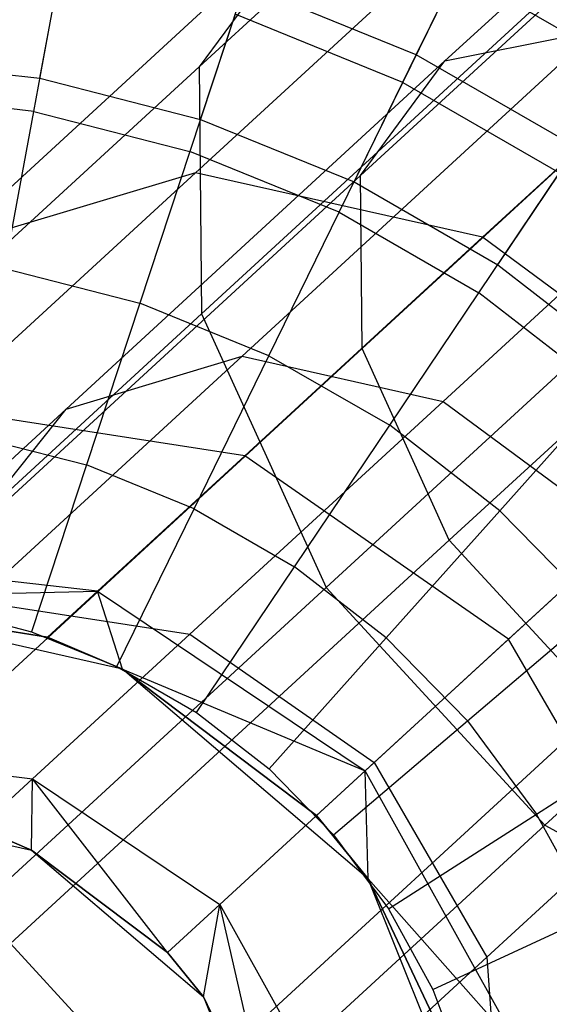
# Model space of a CAD drawing. Extents: x -38.3 to -0.1, y -39.1 to 0.
# Tile 10 of 256: x -33.48 to -33.325, y -32.668 to -32.38. Entities that reach past the tile are written whole.
import ezdxf

# ---------------------------------------------------------------- set-up
doc = ezdxf.new("R2010")
doc.units = 0
doc.header["$MEASUREMENT"] = 0
doc.layers.get('0').update_dxf_attribs({"color": 13, "linetype": 'CONTINUOUS'})

# ---------------------------------------------------------------- blocks, each defined once
blk = doc.blocks.new('ORTO_XII_A_STL')
at = {"color": 0}
for p, q in [((5.30656, 7.21084, 1.01944), (5.16221, 7.07806, 1.14267)), ((5.30656, 7.21084, 1.01944), (5.16221, 7.07806, 1.14267)), ((5.23386, 7.07975, 1.21023), (5.36615, 7.20143, 1.0973)), ((5.23386, 7.07975, 1.21023), (5.36615, 7.20143, 1.0973)), ((5.2092, 7.04626, 1.15905), (5.35062, 7.17635, 1.03831)), ((5.2092, 7.04626, 1.15905), (5.35062, 7.17635, 1.03831)), ((5.31803, 7.14867, 0.94958), (5.16286, 7.00594, 1.08205)), ((5.31803, 7.14867, 0.94958), (5.16286, 7.00594, 1.08205)), ((5.26049, 7.1385, 1.28468), (5.16111, 7.04709, 1.4197)), ((5.26049, 7.1385, 1.28468), (5.16111, 7.04709, 1.4197)), ((5.20966, 6.99578, 1.11661), (5.35865, 7.13283, 0.98941)), ((5.20966, 6.99578, 1.11661), (5.35865, 7.13283, 0.98941)), ((5.19744, 7.1259, 1.2158), (5.0878, 7.02505, 1.36477)), ((5.19744, 7.1259, 1.2158), (5.0878, 7.02505, 1.36477)), ((5.19744, 7.1259, 1.2158), (5.16221, 7.07806, 1.14267)), ((5.19744, 7.1259, 1.2158), (5.16221, 7.07806, 1.14267)), ((5.11573, 7.07467, 10.03799), (5.12319, 7.11522, 10.1058)), ((5.11573, 7.07467, 10.03799), (5.12319, 7.11522, 10.1058)), ((5.22549, 7.08147, 10.1058), (5.24058, 7.11228, 10.17736)), ((5.22549, 7.08147, 10.1058), (5.24058, 7.11228, 10.17736)), ((5.3369, 7.11296, 1.33352), (5.2448, 7.02825, 1.45866)), ((5.3369, 7.11296, 1.33352), (5.2448, 7.02825, 1.45866)), ((5.11394, 7.06499, 12.32127), (5.12158, 7.10646, 12.29175)), ((5.11394, 7.06499, 12.32127), (5.12158, 7.10646, 12.29175)), ((5.22157, 7.07346, 12.29175), (5.23758, 7.10615, 12.25535)), ((5.22157, 7.07346, 12.29175), (5.23758, 7.10615, 12.25535)), ((5.23758, 7.10615, 12.25535), (5.28758, 7.07728, 12.25535)), ((5.23758, 7.10615, 12.25535), (5.28758, 7.07728, 12.25535)), ((5.16258, 7.06269, 10.03799), (5.1755, 7.10184, 10.1058)), ((5.16258, 7.06269, 10.03799), (5.1755, 7.10184, 10.1058)), ((5.22549, 7.08147, 10.1058), (5.1755, 7.10184, 10.1058)), ((5.22549, 7.08147, 10.1058), (5.1755, 7.10184, 10.1058)), ((5.1727, 7.09338, 12.29175), (5.15949, 7.05334, 12.32127)), ((5.1727, 7.09338, 12.29175), (5.15949, 7.05334, 12.32127)), ((5.22157, 7.07346, 12.29175), (5.1727, 7.09338, 12.29175)), ((5.22157, 7.07346, 12.29175), (5.1727, 7.09338, 12.29175)), ((5.17471, 6.99356, 1.39878), (5.27799, 7.08857, 1.25845)), ((5.17471, 6.99356, 1.39878), (5.27799, 7.08857, 1.25845)), ((5.23386, 7.07975, 1.21023), (5.27799, 7.08857, 1.25845)), ((5.23386, 7.07975, 1.21023), (5.27799, 7.08857, 1.25845)), ((5.20736, 7.04444, 10.03799), (5.22549, 7.08147, 10.1058)), ((5.20736, 7.04444, 10.03799), (5.22549, 7.08147, 10.1058)), ((5.27225, 7.05447, 10.1058), (5.22549, 7.08147, 10.1058)), ((5.27225, 7.05447, 10.1058), (5.22549, 7.08147, 10.1058)), ((5.06768, 7.08017, 10.03799), (5.11573, 7.07467, 10.03799)), ((5.06768, 7.08017, 10.03799), (5.11573, 7.07467, 10.03799)), ((5.23386, 7.07975, 1.21023), (5.12339, 6.97813, 1.36034)), ((5.23386, 7.07975, 1.21023), (5.12339, 6.97813, 1.36034)), ((5.2092, 7.04626, 1.15905), (5.23386, 7.07975, 1.21023)), ((5.2092, 7.04626, 1.15905), (5.23386, 7.07975, 1.21023)), ((5.23512, 6.93986, 1.09265), (5.3884, 7.08084, 0.96179)), ((5.23512, 6.93986, 1.09265), (5.3884, 7.08084, 0.96179)), ((5.16221, 7.07806, 1.14267), (5.04166, 6.96719, 1.30646)), ((5.16221, 7.07806, 1.14267), (5.04166, 6.96719, 1.30646)), ((5.16221, 7.07806, 1.14267), (5.16286, 7.00594, 1.08205)), ((5.16221, 7.07806, 1.14267), (5.16286, 7.00594, 1.08205)), ((5.11573, 7.07467, 10.03799), (5.16258, 7.06269, 10.03799)), ((5.11573, 7.07467, 10.03799), (5.16258, 7.06269, 10.03799)), ((5.36052, 7.0744, 0.91013), (5.19924, 6.92606, 1.04782)), ((5.36052, 7.0744, 0.91013), (5.19924, 6.92606, 1.04782)), ((5.20303, 7.0356, 12.32127), (5.22157, 7.07346, 12.29175)), ((5.20303, 7.0356, 12.32127), (5.22157, 7.07346, 12.29175)), ((5.22157, 7.07346, 12.29175), (5.26728, 7.04708, 12.29175)), ((5.22157, 7.07346, 12.29175), (5.26728, 7.04708, 12.29175)), ((5.11394, 7.06499, 12.32127), (5.06723, 7.07033, 12.32127)), ((5.11394, 7.06499, 12.32127), (5.06723, 7.07033, 12.32127)), ((5.23329, 6.98037, 1.42605), (5.33148, 7.07069, 1.29264)), ((5.23329, 6.98037, 1.42605), (5.33148, 7.07069, 1.29264)), ((5.10549, 7.01912, 12.34302), (5.11394, 7.06499, 12.32127)), ((5.10549, 7.01912, 12.34302), (5.11394, 7.06499, 12.32127)), ((5.11394, 7.06499, 12.32127), (5.15949, 7.05334, 12.32127)), ((5.11394, 7.06499, 12.32127), (5.15949, 7.05334, 12.32127)), ((5.16258, 7.06269, 10.03799), (5.20736, 7.04444, 10.03799)), ((5.16258, 7.06269, 10.03799), (5.20736, 7.04444, 10.03799)), ((5.15949, 7.05334, 12.32127), (5.14488, 7.00904, 12.34302)), ((5.15949, 7.05334, 12.32127), (5.14488, 7.00904, 12.34302)), ((5.20303, 7.0356, 12.32127), (5.15949, 7.05334, 12.32127)), ((5.20303, 7.0356, 12.32127), (5.15949, 7.05334, 12.32127)), ((5.24924, 7.02026, 10.03799), (5.27225, 7.05447, 10.1058)), ((5.24924, 7.02026, 10.03799), (5.27225, 7.05447, 10.1058)), ((5.16111, 7.04709, 1.4197), (5.08633, 6.97831, 1.58139)), ((5.16111, 7.04709, 1.4197), (5.08633, 6.97831, 1.58139)), ((5.16111, 7.04709, 1.4197), (5.0878, 7.02505, 1.36477)), ((5.16111, 7.04709, 1.4197), (5.0878, 7.02505, 1.36477)), ((5.2448, 7.02825, 1.45866), (5.16111, 7.04709, 1.4197)), ((5.2448, 7.02825, 1.45866), (5.16111, 7.04709, 1.4197)), ((5.24375, 7.01209, 12.32127), (5.26728, 7.04708, 12.29175)), ((5.24375, 7.01209, 12.32127), (5.26728, 7.04708, 12.29175)), ((5.09109, 6.93763, 1.31951), (5.2092, 7.04626, 1.15905)), ((5.09109, 6.93763, 1.31951), (5.2092, 7.04626, 1.15905)), ((5.20736, 7.04444, 10.03799), (5.24924, 7.02026, 10.03799)), ((5.20736, 7.04444, 10.03799), (5.24924, 7.02026, 10.03799)), ((5.20966, 6.99578, 1.11661), (5.2092, 7.04626, 1.15905)), ((5.20966, 6.99578, 1.11661), (5.2092, 7.04626, 1.15905)), ((5.18252, 6.9937, 12.34302), (5.20303, 7.0356, 12.32127)), ((5.18252, 6.9937, 12.34302), (5.20303, 7.0356, 12.32127)), ((5.20303, 7.0356, 12.32127), (5.24375, 7.01209, 12.32127)), ((5.20303, 7.0356, 12.32127), (5.24375, 7.01209, 12.32127)), ((5.2448, 7.02825, 1.45866), (5.17551, 6.96451, 1.60849)), ((5.2448, 7.02825, 1.45866), (5.17551, 6.96451, 1.60849)), ((5.31971, 6.97285, 1.47271), (5.2448, 7.02825, 1.45866)), ((5.31971, 6.97285, 1.47271), (5.2448, 7.02825, 1.45866)), ((5.10549, 7.01912, 12.34302), (5.14488, 7.00904, 12.34302)), ((5.10549, 7.01912, 12.34302), (5.14488, 7.00904, 12.34302)), ((5.24924, 7.02026, 10.03799), (5.28744, 6.9906, 10.03799)), ((5.24924, 7.02026, 10.03799), (5.28744, 6.9906, 10.03799)), ((5.21773, 6.97338, 12.34302), (5.24375, 7.01209, 12.32127)), ((5.21773, 6.97338, 12.34302), (5.24375, 7.01209, 12.32127)), ((5.28089, 6.98325, 12.32127), (5.24375, 7.01209, 12.32127)), ((5.28089, 6.98325, 12.32127), (5.24375, 7.01209, 12.32127)), ((5.14488, 7.00904, 12.34302), (5.1293, 6.96183, 12.35634)), ((5.14488, 7.00904, 12.34302), (5.1293, 6.96183, 12.35634)), ((5.18252, 6.9937, 12.34302), (5.14488, 7.00904, 12.34302)), ((5.18252, 6.9937, 12.34302), (5.14488, 7.00904, 12.34302)), ((5.16286, 7.00594, 1.08205), (5.03328, 6.88675, 1.25811)), ((5.16286, 7.00594, 1.08205), (5.03328, 6.88675, 1.25811)), ((5.16286, 7.00594, 1.08205), (5.19924, 6.92606, 1.04782)), ((5.16286, 7.00594, 1.08205), (5.19924, 6.92606, 1.04782)), ((5.42431, 7.00506, 0.91013), (5.26303, 6.85671, 1.04782)), ((5.42431, 7.00506, 0.91013), (5.26303, 6.85671, 1.04782)), ((5.08522, 6.88133, 1.28567), (5.20966, 6.99578, 1.11661)), ((5.08522, 6.88133, 1.28567), (5.20966, 6.99578, 1.11661)), ((5.23512, 6.93986, 1.09265), (5.20966, 6.99578, 1.11661)), ((5.23512, 6.93986, 1.09265), (5.20966, 6.99578, 1.11661)), ((5.09699, 6.92208, 1.56683), (5.17471, 6.99356, 1.39878)), ((5.09699, 6.92208, 1.56683), (5.17471, 6.99356, 1.39878)), ((5.12339, 6.97813, 1.36034), (5.17471, 6.99356, 1.39878)), ((5.12339, 6.97813, 1.36034), (5.17471, 6.99356, 1.39878)), ((5.16066, 6.94905, 12.35634), (5.18252, 6.9937, 12.34302)), ((5.16066, 6.94905, 12.35634), (5.18252, 6.9937, 12.34302)), ((5.17471, 6.99356, 1.39878), (5.23329, 6.98037, 1.42605)), ((5.17471, 6.99356, 1.39878), (5.23329, 6.98037, 1.42605)), ((5.18252, 6.9937, 12.34302), (5.21773, 6.97338, 12.34302)), ((5.18252, 6.9937, 12.34302), (5.21773, 6.97338, 12.34302)), ((5.24984, 6.94845, 12.34302), (5.28089, 6.98325, 12.32127)), ((5.24984, 6.94845, 12.34302), (5.28089, 6.98325, 12.32127)), ((5.04027, 6.90168, 1.54007), (5.12339, 6.97813, 1.36034)), ((5.04027, 6.90168, 1.54007), (5.12339, 6.97813, 1.36034)), ((5.17551, 6.96451, 1.60849), (5.08633, 6.97831, 1.58139)), ((5.17551, 6.96451, 1.60849), (5.08633, 6.97831, 1.58139)), ((5.09109, 6.93763, 1.31951), (5.12339, 6.97813, 1.36034)), ((5.09109, 6.93763, 1.31951), (5.12339, 6.97813, 1.36034)), ((5.15941, 6.91242, 1.58581), (5.23329, 6.98037, 1.42605)), ((5.15941, 6.91242, 1.58581), (5.23329, 6.98037, 1.42605)), ((5.23329, 6.98037, 1.42605), (5.28573, 6.9416, 1.43589)), ((5.23329, 6.98037, 1.42605), (5.28573, 6.9416, 1.43589)), ((5.18999, 6.93212, 12.35634), (5.21773, 6.97338, 12.34302)), ((5.18999, 6.93212, 12.35634), (5.21773, 6.97338, 12.34302)), ((5.24984, 6.94845, 12.34302), (5.21773, 6.97338, 12.34302)), ((5.24984, 6.94845, 12.34302), (5.21773, 6.97338, 12.34302)), ((5.25239, 6.91094, 1.61828), (5.31971, 6.97285, 1.47271)), ((5.25239, 6.91094, 1.61828), (5.31971, 6.97285, 1.47271)), ((5.09649, 6.97022, 12.35634), (5.1293, 6.96183, 12.35634)), ((5.09649, 6.97022, 12.35634), (5.1293, 6.96183, 12.35634)), ((5.17551, 6.96451, 1.60849), (5.13249, 6.92495, 1.77553)), ((5.17551, 6.96451, 1.60849), (5.13249, 6.92495, 1.77553)), ((5.25239, 6.91094, 1.61828), (5.17551, 6.96451, 1.60849)), ((5.25239, 6.91094, 1.61828), (5.17551, 6.96451, 1.60849)), ((5.1293, 6.96183, 12.35634), (5.11323, 6.91314, 12.36083)), ((5.1293, 6.96183, 12.35634), (5.11323, 6.91314, 12.36083)), ((5.16066, 6.94905, 12.35634), (5.1293, 6.96183, 12.35634)), ((5.16066, 6.94905, 12.35634), (5.1293, 6.96183, 12.35634)), ((5.13811, 6.903, 12.36083), (5.16066, 6.94905, 12.35634)), ((5.13811, 6.903, 12.36083), (5.16066, 6.94905, 12.35634)), ((5.16066, 6.94905, 12.35634), (5.18999, 6.93212, 12.35634)), ((5.16066, 6.94905, 12.35634), (5.18999, 6.93212, 12.35634)), ((5.21674, 6.91135, 12.35634), (5.24984, 6.94845, 12.34302)), ((5.21674, 6.91135, 12.35634), (5.24984, 6.94845, 12.34302)), ((5.24984, 6.94845, 12.34302), (5.27825, 6.91938, 12.34302)), ((5.24984, 6.94845, 12.34302), (5.27825, 6.91938, 12.34302)), ((5.21323, 6.87492, 1.59265), (5.28573, 6.9416, 1.43589)), ((5.21323, 6.87492, 1.59265), (5.28573, 6.9416, 1.43589)), ((5.10712, 6.82212, 1.26656), (5.23512, 6.93986, 1.09265)), ((5.10712, 6.82212, 1.26656), (5.23512, 6.93986, 1.09265)), ((5.27977, 6.89132, 1.09265), (5.23512, 6.93986, 1.09265)), ((5.27977, 6.89132, 1.09265), (5.23512, 6.93986, 1.09265)), ((5.13249, 6.92495, 1.77553), (5.03992, 6.93562, 1.76162)), ((5.13249, 6.92495, 1.77553), (5.03992, 6.93562, 1.76162)), ((5.16138, 6.88957, 12.36083), (5.18999, 6.93212, 12.35634)), ((5.16138, 6.88957, 12.36083), (5.18999, 6.93212, 12.35634)), ((5.21674, 6.91135, 12.35634), (5.18999, 6.93212, 12.35634)), ((5.21674, 6.91135, 12.35634), (5.18999, 6.93212, 12.35634)), ((5.04788, 6.92302, 1.95138), (5.13249, 6.92495, 1.77553)), ((5.04788, 6.92302, 1.95138), (5.13249, 6.92495, 1.77553)), ((5.19924, 6.92606, 1.04782), (5.06456, 6.80218, 1.23081)), ((5.19924, 6.92606, 1.04782), (5.06456, 6.80218, 1.23081)), ((5.11791, 6.91153, 1.95138), (5.13249, 6.92495, 1.77553)), ((5.11791, 6.91153, 1.95138), (5.13249, 6.92495, 1.77553)), ((5.13249, 6.92495, 1.77553), (5.2106, 6.8725, 1.78054)), ((5.13976, 6.90218, 1.95138), (5.13249, 6.92495, 1.77553)), ((5.13976, 6.90218, 1.95138), (5.13249, 6.92495, 1.77553)), ((5.13249, 6.92495, 1.77553), (5.2106, 6.8725, 1.78054)), ((5.19924, 6.92606, 1.04782), (5.26303, 6.85671, 1.04782)), ((5.19924, 6.92606, 1.04782), (5.26303, 6.85671, 1.04782)), ((5.13976, 6.90218, 3.57439), (5.04788, 6.92302, 3.57439)), ((5.04788, 6.92302, 1.95138), (5.11791, 6.91153, 1.95138)), ((5.11791, 6.91153, 1.95138), (5.04788, 6.92302, 3.57439)), ((5.13976, 6.90218, 3.57439), (5.04788, 6.92302, 3.57439)), ((5.11791, 6.91153, 1.95138), (5.04788, 6.92302, 3.57439)), ((5.04788, 6.92302, 1.95138), (5.11791, 6.91153, 1.95138)), ((5.09699, 6.92208, 1.56683), (5.15941, 6.91242, 1.58581)), ((5.09699, 6.92208, 1.56683), (5.15941, 6.91242, 1.58581)), ((5.0872, 6.9198, 12.36083), (5.11323, 6.91314, 12.36083)), ((5.0872, 6.9198, 12.36083), (5.11323, 6.91314, 12.36083)), ((5.24041, 6.88713, 12.35634), (5.27825, 6.91938, 12.34302)), ((5.24041, 6.88713, 12.35634), (5.27825, 6.91938, 12.34302)), ((5.11323, 6.91314, 12.36083), (5.13811, 6.903, 12.36083)), ((5.11323, 6.91314, 12.36083), (5.13811, 6.903, 12.36083)), ((5.11355, 6.87023, 1.76389), (5.15941, 6.91242, 1.58581)), ((5.11355, 6.87023, 1.76389), (5.15941, 6.91242, 1.58581)), ((5.15941, 6.91242, 1.58581), (5.21323, 6.87492, 1.59265)), ((5.15941, 6.91242, 1.58581), (5.21323, 6.87492, 1.59265)), ((5.11791, 6.91153, 1.95138), (5.13976, 6.90218, 1.95138)), ((5.13976, 6.90218, 3.57439), (5.11791, 6.91153, 1.95138)), ((5.11791, 6.91153, 1.95138), (5.13976, 6.90218, 1.95138)), ((5.13976, 6.90218, 3.57439), (5.11791, 6.91153, 1.95138)), ((5.1826, 6.87309, 12.36083), (5.21674, 6.91135, 12.35634)), ((5.1826, 6.87309, 12.36083), (5.21674, 6.91135, 12.35634)), ((5.2106, 6.8725, 1.78054), (5.25239, 6.91094, 1.61828)), ((5.2106, 6.8725, 1.78054), (5.25239, 6.91094, 1.61828)), ((5.21674, 6.91135, 12.35634), (5.24041, 6.88713, 12.35634)), ((5.21674, 6.91135, 12.35634), (5.24041, 6.88713, 12.35634)), ((5.29937, 6.82985, 1.60849), (5.25239, 6.91094, 1.61828)), ((5.29937, 6.82985, 1.60849), (5.25239, 6.91094, 1.61828)), ((5.13811, 6.903, 12.36083), (5.16138, 6.88957, 12.36083)), ((5.13811, 6.903, 12.36083), (5.16138, 6.88957, 12.36083)), ((5.21144, 6.84103, 3.57439), (5.13976, 6.90218, 3.57439)), ((5.13976, 6.90218, 1.95138), (5.2106, 6.8725, 1.78054)), ((5.13976, 6.90218, 1.95138), (5.2106, 6.8725, 1.78054)), ((5.13976, 6.90218, 1.95138), (5.19643, 6.85947, 1.95138)), ((5.19643, 6.85947, 1.95138), (5.13976, 6.90218, 3.57439)), ((5.21144, 6.84103, 3.57439), (5.13976, 6.90218, 3.57439)), ((5.19643, 6.85947, 1.95138), (5.13976, 6.90218, 3.57439)), ((5.13976, 6.90218, 1.95138), (5.19643, 6.85947, 1.95138)), ((5.13976, 6.90218, 1.95138), (5.13976, 6.90218, 3.57439)), ((5.13976, 6.90218, 1.95138), (5.13976, 6.90218, 3.57439)), ((5.15177, 6.77358, 1.26656), (5.27977, 6.89132, 1.09265)), ((5.15177, 6.77358, 1.26656), (5.27977, 6.89132, 1.09265)), ((5.16138, 6.88957, 12.36083), (5.1826, 6.87309, 12.36083)), ((5.16138, 6.88957, 12.36083), (5.1826, 6.87309, 12.36083)), ((5.20138, 6.85388, 12.36083), (5.24041, 6.88713, 12.35634)), ((5.20138, 6.85388, 12.36083), (5.24041, 6.88713, 12.35634)), ((5.24041, 6.88713, 12.35634), (5.26056, 6.85992, 12.35634)), ((5.24041, 6.88713, 12.35634), (5.26056, 6.85992, 12.35634)), ((5.24611, 6.81816, 1.58581), (5.31999, 6.88611, 1.42605)), ((5.24611, 6.81816, 1.58581), (5.31999, 6.88611, 1.42605)), ((5.26056, 6.85992, 12.35634), (5.30244, 6.88671, 12.34302)), ((5.26056, 6.85992, 12.35634), (5.30244, 6.88671, 12.34302)), ((5.04875, 6.8777, 1.75416), (5.11355, 6.87023, 1.76389)), ((5.04875, 6.8777, 1.75416), (5.11355, 6.87023, 1.76389)), ((5.16823, 6.83352, 1.7674), (5.21323, 6.87492, 1.59265)), ((5.16823, 6.83352, 1.7674), (5.21323, 6.87492, 1.59265)), ((5.21323, 6.87492, 1.59265), (5.24611, 6.81816, 1.58581)), ((5.21323, 6.87492, 1.59265), (5.24611, 6.81816, 1.58581)), ((5.1826, 6.87309, 12.36083), (5.20138, 6.85388, 12.36083)), ((5.1826, 6.87309, 12.36083), (5.20138, 6.85388, 12.36083)), ((5.19643, 6.85947, 1.95138), (5.2106, 6.8725, 1.78054)), ((5.19643, 6.85947, 1.95138), (5.2106, 6.8725, 1.78054)), ((5.21144, 6.84103, 1.95138), (5.2106, 6.8725, 1.78054)), ((5.25635, 6.79028, 1.77553), (5.2106, 6.8725, 1.78054)), ((5.21144, 6.84103, 1.95138), (5.2106, 6.8725, 1.78054)), ((5.25635, 6.79028, 1.77553), (5.2106, 6.8725, 1.78054)), ((5.11355, 6.87023, 1.76389), (5.098, 6.85593, 1.95138)), ((5.11355, 6.87023, 1.76389), (5.098, 6.85593, 1.95138)), ((5.1133, 6.84939, 1.95138), (5.11355, 6.87023, 1.76389)), ((5.1133, 6.84939, 1.95138), (5.11355, 6.87023, 1.76389)), ((5.15297, 6.81949, 1.95138), (5.11355, 6.87023, 1.76389)), ((5.11355, 6.87023, 1.76389), (5.16823, 6.83352, 1.7674)), ((5.15297, 6.81949, 1.95138), (5.11355, 6.87023, 1.76389)), ((5.11355, 6.87023, 1.76389), (5.16823, 6.83352, 1.7674)), ((5.04898, 6.86397, 3.57439), (5.1133, 6.84939, 3.57439)), ((5.04898, 6.86397, 3.57439), (5.1133, 6.84939, 3.57439)), ((5.19643, 6.85947, 1.95138), (5.21144, 6.84103, 1.95138)), ((5.21144, 6.84103, 3.57439), (5.19643, 6.85947, 1.95138)), ((5.19643, 6.85947, 1.95138), (5.21144, 6.84103, 1.95138)), ((5.21144, 6.84103, 3.57439), (5.19643, 6.85947, 1.95138)), ((5.21737, 6.83229, 12.36083), (5.26056, 6.85992, 12.35634)), ((5.21737, 6.83229, 12.36083), (5.26056, 6.85992, 12.35634)), ((5.27682, 6.83021, 12.35634), (5.26056, 6.85992, 12.35634)), ((5.27682, 6.83021, 12.35634), (5.26056, 6.85992, 12.35634)), ((5.1133, 6.84939, 1.95138), (5.098, 6.85593, 1.95138)), ((5.098, 6.85593, 1.95138), (5.1133, 6.84939, 3.57439)), ((5.098, 6.85593, 1.95138), (5.1133, 6.84939, 3.57439)), ((5.1133, 6.84939, 1.95138), (5.098, 6.85593, 1.95138)), ((5.26303, 6.85671, 1.04782), (5.12834, 6.73283, 1.23081)), ((5.26303, 6.85671, 1.04782), (5.12834, 6.73283, 1.23081)), ((5.26303, 6.85671, 1.04782), (5.3396, 6.81379, 1.08205)), ((5.26303, 6.85671, 1.04782), (5.3396, 6.81379, 1.08205)), ((5.20138, 6.85388, 12.36083), (5.21737, 6.83229, 12.36083)), ((5.20138, 6.85388, 12.36083), (5.21737, 6.83229, 12.36083)), ((5.1133, 6.84939, 3.57439), (5.16347, 6.80658, 3.57439)), ((5.15297, 6.81949, 1.95138), (5.1133, 6.84939, 1.95138)), ((5.1133, 6.84939, 3.57439), (5.15297, 6.81949, 1.95138)), ((5.1133, 6.84939, 3.57439), (5.16347, 6.80658, 3.57439)), ((5.1133, 6.84939, 1.95138), (5.1133, 6.84939, 3.57439)), ((5.1133, 6.84939, 1.95138), (5.1133, 6.84939, 3.57439)), ((5.15297, 6.81949, 1.95138), (5.1133, 6.84939, 1.95138)), ((5.1133, 6.84939, 3.57439), (5.15297, 6.81949, 1.95138)), ((5.24649, 6.75357, 3.57439), (5.21144, 6.84103, 3.57439)), ((5.21144, 6.84103, 1.95138), (5.24177, 6.77687, 1.95138)), ((5.25635, 6.79028, 1.77553), (5.21144, 6.84103, 1.95138)), ((5.25635, 6.79028, 1.77553), (5.21144, 6.84103, 1.95138)), ((5.24177, 6.77687, 1.95138), (5.21144, 6.84103, 3.57439)), ((5.24649, 6.75357, 3.57439), (5.21144, 6.84103, 3.57439)), ((5.24177, 6.77687, 1.95138), (5.21144, 6.84103, 3.57439)), ((5.21144, 6.84103, 1.95138), (5.24177, 6.77687, 1.95138)), ((5.21144, 6.84103, 1.95138), (5.21144, 6.84103, 3.57439)), ((5.21144, 6.84103, 1.95138), (5.21144, 6.84103, 3.57439)), ((5.15297, 6.81949, 1.95138), (5.16823, 6.83352, 1.7674)), ((5.15297, 6.81949, 1.95138), (5.16823, 6.83352, 1.7674)), ((5.16347, 6.80658, 1.95138), (5.16823, 6.83352, 1.7674)), ((5.16347, 6.80658, 1.95138), (5.16823, 6.83352, 1.7674)), ((5.16823, 6.83352, 1.7674), (5.20025, 6.77597, 1.76389)), ((5.1847, 6.76167, 1.95138), (5.16823, 6.83352, 1.7674)), ((5.1847, 6.76167, 1.95138), (5.16823, 6.83352, 1.7674)), ((5.16823, 6.83352, 1.7674), (5.20025, 6.77597, 1.76389)), ((5.21737, 6.83229, 12.36083), (5.23027, 6.80872, 12.36083)), ((5.21737, 6.83229, 12.36083), (5.23027, 6.80872, 12.36083)), ((5.23027, 6.80872, 12.36083), (5.27682, 6.83021, 12.35634)), ((5.23027, 6.80872, 12.36083), (5.27682, 6.83021, 12.35634)), ((5.15177, 6.77358, 1.26656), (5.10712, 6.82212, 1.26656)), ((5.15177, 6.77358, 1.26656), (5.10712, 6.82212, 1.26656)), ((5.16347, 6.80658, 1.95138), (5.15297, 6.81949, 1.95138)), ((5.15297, 6.81949, 1.95138), (5.16347, 6.80658, 3.57439)), ((5.15297, 6.81949, 1.95138), (5.16347, 6.80658, 3.57439)), ((5.16347, 6.80658, 1.95138), (5.15297, 6.81949, 1.95138)), ((5.20025, 6.77597, 1.76389), (5.24611, 6.81816, 1.58581)), ((5.20025, 6.77597, 1.76389), (5.24611, 6.81816, 1.58581)), ((5.24611, 6.81816, 1.58581), (5.25053, 6.75515, 1.56683)), ((5.24611, 6.81816, 1.58581), (5.25053, 6.75515, 1.56683)), ((5.23027, 6.80872, 12.36083), (5.23984, 6.78361, 12.36083)), ((5.23027, 6.80872, 12.36083), (5.23984, 6.78361, 12.36083)), ((5.16347, 6.80658, 3.57439), (5.18801, 6.74536, 3.57439)), ((5.1847, 6.76167, 1.95138), (5.16347, 6.80658, 1.95138)), ((5.16347, 6.80658, 3.57439), (5.1847, 6.76167, 1.95138)), ((5.16347, 6.80658, 3.57439), (5.18801, 6.74536, 3.57439)), ((5.16347, 6.80658, 1.95138), (5.16347, 6.80658, 3.57439)), ((5.16347, 6.80658, 1.95138), (5.16347, 6.80658, 3.57439)), ((5.1847, 6.76167, 1.95138), (5.16347, 6.80658, 1.95138)), ((5.16347, 6.80658, 3.57439), (5.1847, 6.76167, 1.95138))]:
    blk.add_line(p, q, dxfattribs=at)

msp = doc.modelspace()

# ---------------------------------------------------------------- block references
at = {"color": 0}
msp.add_blockref('ORTO_XII_A_STL', (-38.58948, -39.47195, -0.67185), dxfattribs=at)

doc.saveas('drawing.dxf')
